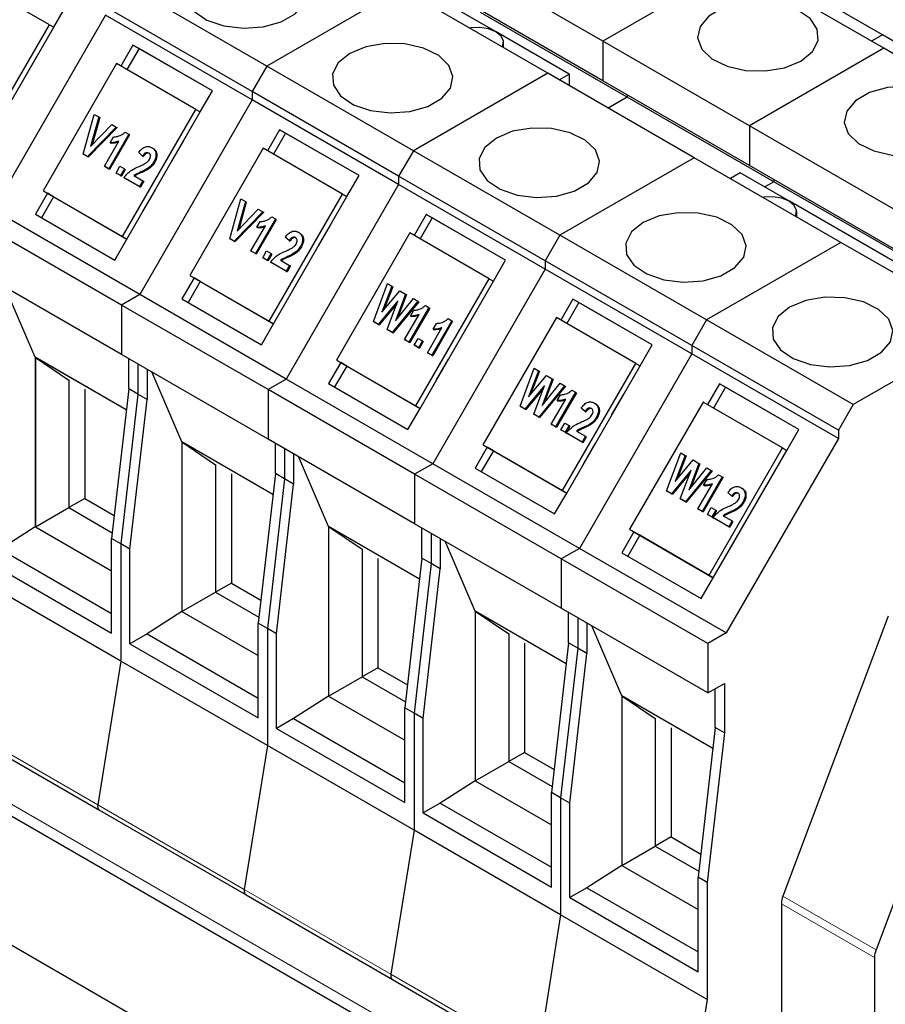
# Model space of a CAD drawing. Header units: millimetres. Extents: x 5 to 418, y 2 to 292.
# Tile 19 of 31: x 248 to 264, y 118 to 136. Entities that reach past the tile are written whole.
import ezdxf

# ---------------------------------------------------------------- set-up
doc = ezdxf.new("R2010")
doc.units = ezdxf.units.MM

msp = doc.modelspace()

# ---------------------------------------------------------------- linework, layer by layer
at = {"color": 7, "linetype": 'Continuous', "lineweight": 25}
for p, q in [((256.9871, 135.5481), (254.2818, 137.1098)), ((264.1537, 135.4881), (261.4384, 137.0556)), ((258.9738, 135.37), (256.2585, 136.9375)), ((261.4623, 136.8066), (258.9738, 135.37)), ((264.1776, 135.2391), (261.4623, 136.8066)), ((248.7227, 135.6747), (247.2519, 136.5238)), ((252.7482, 134.9111), (250.033, 136.4786)), ((255.2368, 136.3477), (252.7482, 134.9111)), ((257.9521, 134.7802), (255.2368, 136.3477)), ((258.9738, 134.6384), (256.2585, 136.2059)), ((248.8027, 135.6285), (249.0267, 136.0165)), ((252.4762, 134.44), (249.761, 136.0075)), ((259.4246, 134.3369), (256.7093, 135.9044)), ((247.3627, 133.3191), (248.7227, 135.6747)), ((249.761, 135.8512), (247.681, 132.2486)), ((248.7227, 135.6747), (248.8027, 135.6285)), ((252.4762, 134.2837), (249.761, 135.8512)), ((247.4427, 133.2729), (248.8027, 135.6285)), ((258.3498, 134.7614), (256.9971, 135.5423)), ((257.1327, 135.2532), (257.1327, 135.3493)), ((261.6891, 133.8025), (258.9738, 135.37)), ((258.9738, 135.37), (258.9738, 134.6384)), ((264.1537, 135.4881), (263.95, 135.3705)), ((266.869, 133.9206), (264.1537, 135.4881)), ((250.2712, 135.298), (250.0472, 134.9101)), ((250.3832, 135.2334), (250.1592, 134.8454)), ((251.742, 134.449), (250.2712, 135.298)), ((250.3832, 135.2334), (250.2712, 135.298)), ((251.742, 134.449), (250.3832, 135.2334)), ((264.1776, 135.2391), (261.6891, 133.8025)), ((266.8929, 133.6716), (264.1776, 135.2391)), ((248.2747, 134.714), (248.4987, 135.102)), ((249.9672, 134.9563), (248.6072, 132.6007)), ((251.438, 134.1072), (249.9672, 134.9563)), ((252.7482, 134.9111), (252.4762, 134.44)), ((255.4635, 133.3436), (252.7482, 134.9111)), ((257.9521, 134.7802), (255.4635, 133.3436)), ((260.6674, 133.2127), (257.9521, 134.7802)), ((258.1672, 134.656), (258.3498, 134.7614)), ((258.3498, 134.7614), (258.3498, 134.5506)), ((261.6891, 133.0709), (258.9738, 134.6384)), ((251.518, 134.061), (251.742, 134.449)), ((252.4762, 134.44), (252.4762, 134.2837)), ((255.1915, 132.8725), (252.4762, 134.44)), ((252.4762, 134.2837), (250.3962, 130.6811)), ((255.1915, 132.7162), (252.4762, 134.2837)), ((259.4246, 134.3369), (259.0723, 134.1335)), ((259.4246, 134.3781), (259.4246, 134.3369)), ((262.1399, 132.7694), (259.4246, 134.3369)), ((250.078, 131.7516), (251.438, 134.1072)), ((250.158, 131.7054), (251.518, 134.061)), ((251.438, 134.1072), (251.518, 134.061)), ((249.3498, 133.2805), (249.5542, 134.0166)), ((249.639, 133.9676), (249.4877, 133.4229)), ((249.655, 133.9584), (249.5138, 133.4503)), ((249.5542, 134.0166), (249.639, 133.9676)), ((249.639, 133.9676), (249.655, 133.9584)), ((249.9617, 133.7813), (249.4286, 133.235)), ((249.9777, 133.772), (249.4446, 133.2258)), ((249.4877, 133.4229), (249.8769, 133.8302)), ((249.8769, 133.8302), (249.9617, 133.7813)), ((249.9617, 133.7813), (249.9777, 133.772)), ((250.1257, 133.6866), (250.1927, 133.648)), ((252.9865, 133.7305), (252.7625, 133.3426)), ((254.4573, 132.8815), (252.9865, 133.7305)), ((253.0985, 133.6659), (252.9865, 133.7305)), ((261.6891, 133.8025), (261.6891, 133.0709)), ((264.4043, 132.235), (261.6891, 133.8025)), ((249.7413, 133.0544), (250.0103, 133.5203)), ((250.1927, 133.648), (249.8229, 133.0074)), ((250.2087, 133.6387), (249.8389, 132.9981)), ((249.8488, 133.4915), (249.9112, 133.5997)), ((249.8488, 133.4915), (249.8648, 133.4823)), ((250.1927, 133.648), (250.2087, 133.6387)), ((250.99, 133.1465), (251.214, 133.5345)), ((253.0985, 133.6659), (252.8745, 133.2779)), ((254.4573, 132.8815), (253.0985, 133.6659)), ((250.449, 133.2449), (250.3771, 133.3086)), ((250.6241, 133.3989), (250.6401, 133.3897)), ((252.6825, 133.3888), (251.3225, 131.0332)), ((254.1533, 132.5397), (252.6825, 133.3888)), ((255.4635, 133.3436), (255.1915, 132.8725)), ((258.1788, 131.7761), (255.4635, 133.3436)), ((249.4286, 133.235), (249.3498, 133.2805)), ((249.3498, 133.2805), (249.3658, 133.2712)), ((249.4446, 133.2258), (249.3658, 133.2712)), ((249.4286, 133.235), (249.4446, 133.2258)), ((250.449, 133.2449), (250.465, 133.2356)), ((250.6605, 133.1405), (250.6765, 133.1312)), ((260.6674, 133.2127), (258.1788, 131.7761)), ((263.3827, 131.6452), (260.6674, 133.2127)), ((249.8229, 133.0074), (249.7413, 133.0544)), ((249.7413, 133.0544), (249.7573, 133.0452)), ((249.8389, 132.9981), (249.7573, 133.0452)), ((249.8229, 133.0074), (249.8389, 132.9981)), ((249.9587, 132.929), (250.0308, 133.0537)), ((250.0308, 133.0537), (250.1123, 133.0067)), ((250.1123, 133.0067), (250.0402, 132.8819)), ((250.1283, 132.9974), (250.0562, 132.8727)), ((250.1123, 133.0067), (250.1283, 132.9974)), ((264.4043, 131.5034), (261.6891, 133.0709)), ((250.0402, 132.8819), (249.9587, 132.929)), ((249.9587, 132.929), (249.9747, 132.9197)), ((250.0562, 132.8727), (249.9747, 132.9197)), ((250.0402, 132.8819), (250.0562, 132.8727)), ((250.3934, 132.678), (250.1013, 132.8466)), ((250.1013, 132.8466), (250.1173, 132.8374)), ((250.4094, 132.6688), (250.1173, 132.8374)), ((250.2891, 132.8824), (250.4559, 132.7861)), ((250.4559, 132.7861), (250.3934, 132.678)), ((250.4719, 132.7769), (250.4094, 132.6688)), ((250.4559, 132.7861), (250.4719, 132.7769)), ((254.2333, 132.4935), (254.4573, 132.8815)), ((257.9068, 131.305), (255.1915, 132.8725)), ((255.1915, 132.8725), (255.1915, 132.7162)), ((261.5176, 132.9327), (261.335, 132.8273)), ((262.4177, 132.4131), (261.5176, 132.9327)), ((262.1399, 132.7694), (261.9702, 132.6714)), ((262.1399, 132.8106), (262.1399, 132.7694)), ((264.8552, 131.2018), (262.1399, 132.7694)), ((248.6072, 132.6007), (250.078, 131.7516)), ((248.6072, 132.6007), (248.6872, 132.5545)), ((250.3934, 132.678), (250.4094, 132.6688)), ((250.462, 132.2319), (250.686, 132.6199)), ((255.1915, 132.7162), (253.1115, 129.1136)), ((257.9068, 131.1487), (255.1915, 132.7162)), ((248.6872, 132.5545), (248.4632, 132.1665)), ((248.7992, 132.4898), (248.5752, 132.1018)), ((248.6872, 132.5545), (250.158, 131.7054)), ((248.7992, 132.4898), (248.6872, 132.5545)), ((250.158, 131.7054), (248.7992, 132.4898)), ((252.0651, 131.713), (252.2695, 132.4491)), ((252.3543, 132.4001), (252.203, 131.8554)), ((252.3703, 132.3909), (252.2291, 131.8828)), ((252.2695, 132.4491), (252.3543, 132.4001)), ((252.3543, 132.4001), (252.3703, 132.3909)), ((252.7933, 130.1841), (254.1533, 132.5397)), ((252.8733, 130.1379), (254.2333, 132.4935)), ((254.1533, 132.5397), (254.2333, 132.4935)), ((265.133, 130.8456), (262.4277, 132.4073)), ((250.3962, 130.6811), (247.681, 132.2486)), ((252.677, 132.2138), (252.1439, 131.6675)), ((252.203, 131.8554), (252.5922, 132.2627)), ((252.5922, 132.2627), (252.677, 132.2138)), ((252.677, 132.2138), (252.693, 132.2045)), ((262.5633, 132.1182), (262.5633, 132.2143)), ((228.811, 132.1107), (274.2921, 105.855)), ((250.0568, 130.4851), (247.3415, 132.0526)), ((248.4632, 132.1665), (249.934, 131.3174)), ((252.693, 132.2045), (252.1599, 131.6583)), ((252.908, 132.0805), (252.5381, 131.4399)), ((252.924, 132.0712), (252.5541, 131.4306)), ((252.5641, 131.924), (252.6265, 132.0322)), ((252.841, 132.1191), (252.908, 132.0805)), ((252.908, 132.0805), (252.924, 132.0712)), ((255.7018, 132.163), (255.4778, 131.7751)), ((255.8138, 132.0984), (255.5898, 131.7104)), ((257.1726, 131.314), (255.7018, 132.163)), ((255.8138, 132.0984), (255.7018, 132.163)), ((257.1726, 131.314), (255.8138, 132.0984)), ((252.4566, 131.4869), (252.7256, 131.9528)), ((252.5641, 131.924), (252.5801, 131.9148)), ((253.7053, 131.579), (253.9293, 131.9669)), ((249.934, 131.3174), (250.158, 131.7054)), ((250.078, 131.7516), (250.158, 131.7054)), ((252.1439, 131.6675), (252.0651, 131.713)), ((252.0651, 131.713), (252.0811, 131.7037)), ((252.1599, 131.6583), (252.0811, 131.7037)), ((252.1439, 131.6675), (252.1599, 131.6583)), ((253.1643, 131.6774), (253.0924, 131.7411)), ((253.1643, 131.6774), (253.1803, 131.6681)), ((253.3394, 131.8314), (253.3554, 131.8222)), ((255.3978, 131.8212), (254.0378, 129.4657)), ((256.8686, 130.9722), (255.3978, 131.8212)), ((258.1788, 131.7761), (257.9068, 131.305)), ((260.8941, 130.2086), (258.1788, 131.7761)), ((252.5381, 131.4399), (252.4566, 131.4869)), ((252.4566, 131.4869), (252.4726, 131.4777)), ((252.674, 131.3614), (252.746, 131.4862)), ((252.746, 131.4862), (252.8276, 131.4392)), ((253.3757, 131.573), (253.3917, 131.5637)), ((263.3827, 131.6452), (260.8941, 130.2086)), ((266.098, 130.0777), (263.3827, 131.6452)), ((252.5541, 131.4306), (252.4726, 131.4777)), ((252.5381, 131.4399), (252.5541, 131.4306)), ((252.7555, 131.3144), (252.674, 131.3614)), ((252.674, 131.3614), (252.69, 131.3522)), ((252.7715, 131.3052), (252.69, 131.3522)), ((252.8276, 131.4392), (252.7555, 131.3144)), ((252.7555, 131.3144), (252.7715, 131.3052)), ((252.8436, 131.4299), (252.7715, 131.3052)), ((252.8276, 131.4392), (252.8436, 131.4299)), ((253.0044, 131.3149), (253.1712, 131.2186)), ((256.9486, 130.926), (257.1726, 131.314)), ((257.9068, 131.305), (257.9068, 131.1487)), ((260.6221, 129.7375), (257.9068, 131.305)), ((250.0568, 129.5706), (247.3415, 131.1381)), ((253.1087, 131.1105), (252.8166, 131.2791)), ((252.8166, 131.2791), (252.8326, 131.2699)), ((253.1247, 131.1012), (252.8326, 131.2699)), ((253.1712, 131.2186), (253.1087, 131.1105)), ((253.1872, 131.2094), (253.1247, 131.1012)), ((253.1712, 131.2186), (253.1872, 131.2094)), ((257.9068, 131.1487), (255.8268, 127.5461)), ((260.6221, 129.5812), (257.9068, 131.1487)), ((251.4025, 130.987), (251.1785, 130.599)), ((251.3225, 131.0332), (252.7933, 130.1841)), ((251.3225, 131.0332), (251.4025, 130.987)), ((251.4025, 130.987), (252.8733, 130.1379)), ((251.5145, 130.9223), (251.4025, 130.987)), ((253.1087, 131.1105), (253.1247, 131.1012)), ((253.1773, 130.6644), (253.4013, 131.0524)), ((255.5086, 128.6166), (256.8686, 130.9722)), ((256.8686, 130.9722), (256.9486, 130.926)), ((248.4616, 129.5173), (247.9061, 130.8122)), ((251.5145, 130.9223), (251.2905, 130.5343)), ((252.8733, 130.1379), (251.5145, 130.9223)), ((254.7237, 130.1782), (254.9848, 130.8816)), ((255.0677, 130.8337), (254.8817, 130.3501)), ((254.8817, 130.3501), (255.2127, 130.7499)), ((255.0837, 130.8245), (254.9182, 130.3942)), ((254.9848, 130.8816), (255.0677, 130.8337)), ((255.0677, 130.8337), (255.0837, 130.8245)), ((255.2127, 130.7499), (255.3209, 130.6875)), ((255.5886, 128.5704), (256.9486, 130.926)), ((250.3962, 130.6811), (250.0568, 130.4851)), ((253.1115, 129.1136), (250.3962, 130.6811)), ((251.1785, 130.599), (252.6493, 129.7499)), ((255.3209, 130.6875), (255.135, 130.1927)), ((255.135, 130.1927), (255.4657, 130.6039)), ((255.3369, 130.6783), (255.1715, 130.2382)), ((255.3209, 130.6875), (255.3369, 130.6783)), ((255.4657, 130.6039), (255.5486, 130.5561)), ((258.4171, 130.5955), (258.1931, 130.2076)), ((259.8879, 129.7465), (258.4171, 130.5955)), ((258.5291, 130.5309), (258.4171, 130.5955)), ((250.0568, 130.4851), (250.0568, 129.5706)), ((252.7721, 128.9176), (250.0568, 130.4851)), ((255.1757, 130.5613), (254.815, 130.1255)), ((255.156, 130.509), (254.831, 130.1162)), ((254.9768, 130.032), (255.1757, 130.5613)), ((255.5486, 130.5561), (255.0716, 129.9773)), ((255.5646, 130.5468), (255.0876, 129.9681)), ((255.753, 130.4381), (255.3832, 129.7975)), ((255.769, 130.4288), (255.3992, 129.7882)), ((255.4091, 130.2816), (255.4716, 130.3898)), ((255.5486, 130.5561), (255.5646, 130.5468)), ((255.686, 130.4767), (255.753, 130.4381)), ((255.753, 130.4381), (255.769, 130.4288)), ((256.4206, 130.0115), (256.6446, 130.3994)), ((258.5291, 130.5309), (258.3051, 130.1429)), ((259.8879, 129.7464), (258.5291, 130.5309)), ((255.3017, 129.8445), (255.5706, 130.3104)), ((255.4091, 130.2816), (255.4251, 130.2724)), ((256.1085, 130.2328), (256.1755, 130.1941)), ((258.1131, 130.2537), (256.7531, 127.8982)), ((259.5839, 129.4047), (258.1131, 130.2537)), ((260.8941, 130.2086), (260.6221, 129.7375)), ((263.6094, 128.6411), (260.8941, 130.2086)), ((252.6493, 129.7499), (252.8733, 130.1379)), ((252.7933, 130.1841), (252.8733, 130.1379)), ((254.815, 130.1255), (254.7237, 130.1782)), ((254.7237, 130.1782), (254.7397, 130.1689)), ((254.831, 130.1162), (254.7397, 130.1689)), ((254.815, 130.1255), (254.831, 130.1162)), ((255.0716, 129.9773), (254.9768, 130.032)), ((254.9768, 130.032), (254.9928, 130.0228)), ((255.0876, 129.9681), (254.9928, 130.0228)), ((255.7242, 129.6006), (255.9931, 130.0665)), ((256.1755, 130.1941), (255.8057, 129.5536)), ((256.1915, 130.1849), (255.8217, 129.5443)), ((255.8316, 130.0377), (255.8941, 130.1459)), ((255.8316, 130.0377), (255.8476, 130.0285)), ((256.1755, 130.1941), (256.1915, 130.1849)), ((266.098, 130.0777), (263.6094, 128.6411)), ((255.0716, 129.9773), (255.0876, 129.9681)), ((255.3832, 129.7975), (255.3017, 129.8445)), ((255.3017, 129.8445), (255.3177, 129.8353)), ((255.4789, 129.7422), (255.551, 129.867)), ((255.551, 129.867), (255.6325, 129.8199)), ((255.3992, 129.7882), (255.3177, 129.8353)), ((255.3832, 129.7975), (255.3992, 129.7882)), ((255.4789, 129.7422), (255.4949, 129.7329)), ((255.5605, 129.6951), (255.4789, 129.7422)), ((255.5765, 129.6859), (255.4949, 129.7329)), ((255.6325, 129.8199), (255.5605, 129.6951)), ((255.5605, 129.6951), (255.5765, 129.6859)), ((255.6485, 129.8107), (255.5765, 129.6859)), ((255.6325, 129.8199), (255.6485, 129.8107)), ((259.6639, 129.3585), (259.8879, 129.7465)), ((263.3374, 128.17), (260.6221, 129.7375)), ((260.6221, 129.7375), (260.6221, 129.5812)), ((250.1484, 128.5436), (248.4616, 129.5173)), ((248.4616, 129.5173), (248.4616, 126.3766)), ((250.1484, 128.5435), (248.4639, 129.5159)), ((248.4639, 129.5159), (248.4639, 126.3753)), ((248.4639, 129.5159), (249.0839, 129.0954)), ((252.7721, 128.0031), (250.0568, 129.5706)), ((250.1926, 128.9304), (250.1926, 129.4922)), ((255.8057, 129.5536), (255.7242, 129.6006)), ((255.7242, 129.6006), (255.7402, 129.5914)), ((255.8217, 129.5443), (255.7402, 129.5914)), ((255.8057, 129.5536), (255.8217, 129.5443)), ((255.8926, 129.0969), (256.1166, 129.4849)), ((260.6221, 129.5812), (258.5421, 125.9786)), ((263.3374, 128.0137), (260.6221, 129.5812)), ((250.3623, 129.3943), (250.3623, 128.8324)), ((250.532, 129.2963), (250.532, 128.7345)), ((254.1178, 129.4195), (253.8938, 129.0315)), ((254.2298, 129.3548), (254.0058, 128.9668)), ((254.0378, 129.4657), (255.5086, 128.6166)), ((254.0378, 129.4657), (254.1178, 129.4195)), ((254.1178, 129.4195), (255.5886, 128.5704)), ((254.2298, 129.3548), (254.1178, 129.4195)), ((255.5886, 128.5704), (254.2298, 129.3548)), ((257.439, 128.6107), (257.7001, 129.314)), ((257.7001, 129.314), (257.7829, 129.2662)), ((258.2239, 127.0491), (259.5839, 129.4047)), ((258.3039, 127.0029), (259.6639, 129.3585)), ((259.5839, 129.4047), (259.6639, 129.3585)), ((251.1769, 127.9498), (250.6214, 129.2447)), ((253.1115, 129.1136), (252.7721, 128.9176)), ((255.8268, 127.5461), (253.1115, 129.1136)), ((257.7829, 129.2662), (257.597, 128.7826)), ((257.597, 128.7826), (257.928, 129.1824)), ((257.7989, 129.257), (257.6335, 128.8267)), ((257.7829, 129.2662), (257.7989, 129.257)), ((258.0362, 129.12), (257.8503, 128.6252)), ((258.0522, 129.1108), (257.8868, 128.6707)), ((257.928, 129.1824), (258.0362, 129.12)), ((258.0362, 129.12), (258.0522, 129.1108)), ((249.0839, 129.0954), (249.0839, 126.7333)), ((250.1926, 128.9304), (249.8758, 126.1598)), ((250.3623, 128.8324), (250.1926, 128.9304)), ((253.8938, 129.0315), (255.3646, 128.1824)), ((257.891, 128.9938), (257.5303, 128.558)), ((257.8713, 128.9414), (257.5463, 128.5487)), ((257.6921, 128.4645), (257.891, 128.9938)), ((258.2638, 128.9886), (257.7869, 128.4098)), ((258.2798, 128.9793), (257.8029, 128.4006)), ((257.8503, 128.6252), (258.181, 129.0364)), ((258.181, 129.0364), (258.2638, 128.9886)), ((258.2638, 128.9886), (258.2798, 128.9793)), ((261.1324, 129.028), (260.9084, 128.6401)), ((261.2444, 128.9633), (261.0204, 128.5754)), ((262.6032, 128.179), (261.1324, 129.028)), ((261.2444, 128.9633), (261.1324, 129.028)), ((262.6031, 128.1789), (261.2444, 128.9633)), ((249.378, 128.9255), (249.378, 126.9031)), ((250.3623, 128.8324), (250.0455, 126.0618)), ((250.532, 128.7345), (250.3623, 128.8324)), ((255.4874, 127.3501), (252.7721, 128.9176)), ((252.7721, 128.9176), (252.7721, 128.0031)), ((258.4683, 128.8705), (258.0985, 128.23)), ((258.4843, 128.8613), (258.1145, 128.2207)), ((258.1244, 128.7141), (258.1868, 128.8223)), ((258.4013, 128.9092), (258.4683, 128.8705)), ((258.4683, 128.8705), (258.4843, 128.8613)), ((259.1359, 128.444), (259.3599, 128.8319)), ((250.2152, 125.9639), (250.532, 128.7345)), ((255.3646, 128.1824), (255.5886, 128.5704)), ((255.5086, 128.6166), (255.5886, 128.5704)), ((257.5303, 128.558), (257.439, 128.6107)), ((257.439, 128.6107), (257.455, 128.6014)), ((257.5463, 128.5487), (257.455, 128.6014)), ((258.017, 128.277), (258.2859, 128.7429)), ((258.1244, 128.7141), (258.1404, 128.7049)), ((258.6445, 128.5137), (258.5726, 128.5774)), ((258.8196, 128.6678), (258.8356, 128.6585)), ((260.8284, 128.6862), (259.4684, 126.3307)), ((262.2992, 127.8372), (260.8284, 128.6862)), ((263.6094, 128.6411), (263.3374, 128.17)), ((257.5303, 128.558), (257.5463, 128.5487)), ((257.7869, 128.4098), (257.6921, 128.4645)), ((257.6921, 128.4645), (257.7081, 128.4553)), ((257.8029, 128.4006), (257.7081, 128.4553)), ((257.7869, 128.4098), (257.8029, 128.4006)), ((258.6445, 128.5137), (258.6605, 128.5045)), ((258.8559, 128.4094), (258.8719, 128.4001)), ((258.0985, 128.23), (258.017, 128.277)), ((258.017, 128.277), (258.033, 128.2678)), ((258.1145, 128.2207), (258.033, 128.2678)), ((258.0985, 128.23), (258.1145, 128.2207)), ((258.1942, 128.1747), (258.2663, 128.2995)), ((258.2663, 128.2995), (258.3478, 128.2524)), ((258.3478, 128.2524), (258.2757, 128.1276)), ((258.3638, 128.2432), (258.2917, 128.1184)), ((258.3478, 128.2524), (258.3638, 128.2432)), ((258.2757, 128.1276), (258.1942, 128.1747)), ((258.1942, 128.1747), (258.2102, 128.1654)), ((258.2917, 128.1184), (258.2102, 128.1654)), ((258.2757, 128.1276), (258.2917, 128.1184)), ((258.5889, 127.9469), (258.2968, 128.1155)), ((258.2968, 128.1155), (258.3128, 128.1062)), ((258.6049, 127.9376), (258.3128, 128.1062)), ((258.4846, 128.1513), (258.6513, 128.055)), ((258.6513, 128.055), (258.5889, 127.9469)), ((258.6673, 128.0458), (258.6049, 127.9376)), ((258.6513, 128.055), (258.6673, 128.0458)), ((262.3792, 127.791), (262.6032, 128.179)), ((263.3374, 128.17), (263.3374, 128.0137)), ((252.8637, 126.9761), (251.1769, 127.9498)), ((251.1769, 127.9498), (251.1769, 124.8091)), ((252.8637, 126.976), (251.1792, 127.9484)), ((251.1792, 127.9484), (251.1792, 124.8078)), ((251.1792, 127.9484), (251.7991, 127.5279)), ((255.4874, 126.4356), (252.7721, 128.0031)), ((252.9079, 127.3629), (252.9079, 127.9247)), ((256.8331, 127.852), (256.6091, 127.464)), ((256.7531, 127.8982), (258.2239, 127.0491)), ((256.7531, 127.8982), (256.8331, 127.852)), ((256.8331, 127.852), (258.3039, 127.0029)), ((256.9451, 127.7873), (256.8331, 127.852)), ((258.5889, 127.9469), (258.6049, 127.9376)), ((258.6079, 127.5294), (258.8319, 127.9174)), ((260.9392, 125.4816), (262.2992, 127.8372)), ((263.3374, 128.0137), (261.2574, 124.4111)), ((262.2992, 127.8372), (262.3792, 127.791)), ((253.0776, 127.8268), (253.0776, 127.2649)), ((253.2473, 127.7288), (253.2473, 127.167)), ((253.8922, 126.3823), (253.3367, 127.6772)), ((256.9451, 127.7873), (256.7211, 127.3993)), ((258.3039, 127.0029), (256.9451, 127.7873)), ((260.1543, 127.0432), (260.4153, 127.7465)), ((260.4982, 127.6987), (260.3123, 127.2151)), ((260.5142, 127.6895), (260.3488, 127.2592)), ((260.4153, 127.7465), (260.4982, 127.6987)), ((260.4982, 127.6987), (260.5142, 127.6895)), ((261.0192, 125.4354), (262.3792, 127.791)), ((251.7991, 127.5279), (251.7991, 125.1658)), ((255.8268, 127.5461), (255.4874, 127.3501)), ((258.5421, 125.9786), (255.8268, 127.5461)), ((260.3123, 127.2151), (260.6433, 127.6149)), ((260.7515, 127.5525), (260.5656, 127.0577)), ((260.5656, 127.0577), (260.8962, 127.4689)), ((260.7675, 127.5433), (260.6021, 127.1032)), ((260.6433, 127.6149), (260.7515, 127.5525)), ((260.7515, 127.5525), (260.7675, 127.5433)), ((260.8962, 127.4689), (260.9791, 127.4211)), ((252.0933, 127.358), (252.0933, 125.3356)), ((252.9079, 127.3629), (252.5911, 124.5923)), ((253.0776, 127.2649), (252.9079, 127.3629)), ((255.4874, 127.3501), (255.4874, 126.4356)), ((258.2027, 125.7826), (255.4874, 127.3501)), ((256.6091, 127.464), (258.0799, 126.6149)), ((260.6063, 127.4263), (260.2456, 126.9905)), ((260.5866, 127.3739), (260.2616, 126.9812)), ((260.4074, 126.897), (260.6063, 127.4263)), ((260.9791, 127.4211), (260.5022, 126.8423)), ((260.9951, 127.4118), (260.5182, 126.8331)), ((261.1836, 127.303), (260.8138, 126.6625)), ((261.1996, 127.2938), (260.8298, 126.6532)), ((260.9791, 127.4211), (260.9951, 127.4118)), ((261.1166, 127.3417), (261.1836, 127.303)), ((261.1836, 127.303), (261.1996, 127.2938)), ((253.0776, 127.2649), (252.7608, 124.4943)), ((252.9305, 124.3964), (253.2473, 127.167)), ((253.2473, 127.167), (253.0776, 127.2649)), ((260.7322, 126.7095), (261.0012, 127.1754)), ((260.8397, 127.1466), (260.9021, 127.2548)), ((260.8397, 127.1466), (260.8557, 127.1374)), ((261.8512, 126.8765), (262.0752, 127.2644)), ((258.0799, 126.6149), (258.3039, 127.0029)), ((258.2239, 127.0491), (258.3039, 127.0029)), ((260.2456, 126.9905), (260.1543, 127.0432)), ((260.1543, 127.0432), (260.1703, 127.0339)), ((260.2616, 126.9812), (260.1703, 127.0339)), ((260.2456, 126.9905), (260.2616, 126.9812)), ((261.3598, 126.9462), (261.2879, 127.0099)), ((261.3598, 126.9462), (261.3758, 126.937)), ((261.5349, 127.1003), (261.5509, 127.091)), ((249.378, 126.9031), (249.0839, 126.7333)), ((249.378, 126.9031), (249.9247, 126.5875)), ((260.5022, 126.8423), (260.4074, 126.897)), ((260.4074, 126.897), (260.4234, 126.8878)), ((260.5182, 126.8331), (260.4234, 126.8878)), ((260.5022, 126.8423), (260.5182, 126.8331)), ((261.5712, 126.8418), (261.5872, 126.8326)), ((248.4639, 126.3753), (249.0839, 126.7333)), ((249.0839, 126.7333), (249.8883, 126.2689)), ((260.8138, 126.6625), (260.7322, 126.7095)), ((260.7322, 126.7095), (260.7482, 126.7003)), ((260.8298, 126.6532), (260.7482, 126.7003)), ((260.8138, 126.6625), (260.8298, 126.6532)), ((260.9095, 126.6072), (260.9816, 126.732)), ((260.991, 126.5601), (260.9095, 126.6072)), ((260.9095, 126.6072), (260.9255, 126.5979)), ((261.007, 126.5509), (260.9255, 126.5979)), ((260.9816, 126.732), (261.0631, 126.6849)), ((261.0631, 126.6849), (260.991, 126.5601)), ((260.991, 126.5601), (261.007, 126.5509)), ((261.0791, 126.6757), (261.007, 126.5509)), ((261.0631, 126.6849), (261.0791, 126.6757)), ((261.1999, 126.5838), (261.3666, 126.4875)), ((248.4616, 126.3766), (247.8167, 125.9625)), ((248.4616, 126.3766), (249.8758, 125.5602)), ((248.4639, 126.3753), (249.8758, 125.5603)), ((255.579, 125.4086), (253.8922, 126.3823)), ((253.8922, 126.3823), (253.8922, 123.2416)), ((255.5789, 125.4085), (253.8945, 126.3809)), ((253.8945, 126.3809), (253.8945, 123.2403)), ((253.8945, 126.3809), (254.5144, 125.9604)), ((258.2027, 124.8681), (255.4874, 126.4356)), ((261.3042, 126.3794), (261.0121, 126.548)), ((261.0121, 126.548), (261.0281, 126.5387)), ((261.3202, 126.3701), (261.0281, 126.5387)), ((261.3666, 126.4875), (261.3042, 126.3794)), ((261.3042, 126.3794), (261.3202, 126.3701)), ((261.3826, 126.4783), (261.3202, 126.3701)), ((261.3666, 126.4875), (261.3826, 126.4783)), ((255.6232, 125.7954), (255.6232, 126.3572)), ((255.7929, 126.2593), (255.7929, 125.6974)), ((259.5484, 126.2845), (259.3244, 125.8965)), ((259.6604, 126.2198), (259.4364, 125.8318)), ((259.4684, 126.3307), (259.5484, 126.2845)), ((259.4684, 126.3307), (260.9392, 125.4816)), ((259.5484, 126.2845), (261.0192, 125.4354)), ((259.6604, 126.2198), (259.5484, 126.2845)), ((261.0191, 125.4354), (259.6604, 126.2198)), ((261.3232, 125.9619), (261.5472, 126.3499)), ((250.0455, 126.0618), (249.8758, 126.1598)), ((249.8758, 124.4081), (249.8758, 126.1598)), ((250.0455, 126.0618), (250.0455, 123.892)), ((250.2152, 125.9639), (250.0455, 126.0618)), ((255.9626, 126.1613), (255.9626, 125.5995)), ((256.6075, 124.8148), (256.052, 126.1097)), ((247.8167, 125.9625), (249.8758, 124.7738)), ((250.2152, 124.2121), (250.2152, 125.9639)), ((254.5144, 125.9604), (254.5144, 123.5983)), ((258.5421, 125.9786), (258.2027, 125.7826)), ((261.2574, 124.4111), (258.5421, 125.9786)), ((259.3244, 125.8965), (260.7952, 125.0474)), ((247.4999, 125.7796), (249.8758, 124.4081)), ((254.8086, 125.7905), (254.8086, 123.7681)), ((255.6232, 125.7954), (255.3064, 123.0248)), ((255.7929, 125.6974), (255.4761, 122.9268)), ((255.7929, 125.6974), (255.6232, 125.7954)), ((255.9626, 125.5995), (255.7929, 125.6974)), ((260.918, 124.2151), (258.2027, 125.7826)), ((258.2027, 125.7826), (258.2027, 124.8681)), ((255.6458, 122.8289), (255.9626, 125.5995)), ((260.9392, 125.4816), (261.0192, 125.4354)), ((250.0455, 123.892), (247.3302, 125.4595)), ((252.0933, 125.3356), (251.7991, 125.1658)), ((252.0933, 125.3356), (252.64, 125.02)), ((260.7952, 125.0474), (261.0192, 125.4354)), ((251.1792, 124.8078), (251.7991, 125.1658)), ((251.7991, 125.1658), (252.6036, 124.7014)), ((251.1769, 124.8091), (250.532, 124.395)), ((251.1769, 124.8091), (252.5911, 123.9927)), ((251.1792, 124.8078), (252.5911, 123.9928)), ((258.2942, 123.8411), (256.6075, 124.8148)), ((256.6075, 124.8148), (256.6075, 121.6741)), ((258.2942, 123.841), (256.6098, 124.8134)), ((256.6098, 124.8134), (256.6098, 121.6728)), ((256.6098, 124.8134), (257.2297, 124.3929)), ((260.918, 123.3006), (258.2027, 124.8681)), ((258.3385, 124.2279), (258.3385, 124.7897)), ((252.7608, 124.4943), (252.5911, 124.5923)), ((252.5911, 122.8406), (252.5911, 124.5923)), ((258.5082, 124.6918), (258.5082, 124.1299)), ((258.6779, 124.5938), (258.6779, 124.032)), ((264.2544, 124.724), (262.3084, 119.5375)), ((250.532, 124.395), (250.2152, 124.2121)), ((250.532, 124.395), (252.5911, 123.2063)), ((252.9305, 124.3964), (252.7608, 124.4943)), ((252.7608, 124.4943), (252.7608, 122.3245)), ((252.9305, 122.6446), (252.9305, 124.3964)), ((257.2297, 124.3929), (257.2297, 122.0308)), ((259.3228, 123.2473), (258.7673, 124.5422)), ((261.2574, 124.4111), (260.918, 124.2151)), ((250.2152, 124.2121), (252.5911, 122.8406)), ((257.5239, 124.223), (257.5239, 122.2006)), ((258.3385, 124.2279), (258.0217, 121.4573)), ((258.5082, 124.1299), (258.3385, 124.2279)), ((260.918, 124.2151), (260.918, 123.3006)), ((258.5082, 124.1299), (258.1914, 121.3593)), ((258.3611, 121.2614), (258.6779, 124.032)), ((258.6779, 124.032), (258.5082, 124.1299)), ((250.0455, 123.892), (249.6184, 121.2289)), ((252.7608, 122.3245), (250.0455, 123.892)), ((254.8086, 123.7681), (254.5144, 123.5983)), ((254.8086, 123.7681), (255.3553, 123.4525)), ((265.9786, 123.7287), (264.0326, 118.5422)), ((253.8945, 123.2403), (254.5144, 123.5983)), ((254.5144, 123.5983), (255.3189, 123.1339)), ((260.918, 123.3006), (261.2235, 123.4769)), ((261.2235, 123.4769), (261.2235, 122.5624)), ((261.0538, 123.3789), (261.0537, 123.379)), ((261.0538, 122.6604), (261.0538, 123.3789)), ((253.8922, 123.2416), (253.2473, 122.8275)), ((253.8922, 123.2416), (255.3064, 122.4252)), ((253.8945, 123.2403), (255.3064, 122.4253)), ((261.0095, 122.2736), (259.3228, 123.2473)), ((259.3228, 123.2473), (259.3228, 120.1066)), ((261.0095, 122.2735), (259.3251, 123.2459)), ((259.3251, 123.2459), (259.3251, 120.1053)), ((259.3251, 123.2459), (259.945, 122.8253)), ((255.4761, 122.9268), (255.3064, 123.0248)), ((255.3064, 121.2731), (255.3064, 123.0248)), ((255.4761, 122.9268), (255.4761, 120.757)), ((255.6458, 122.8289), (255.4761, 122.9268)), ((253.2473, 122.8275), (252.9305, 122.6446)), ((253.2473, 122.8275), (255.3064, 121.6388)), ((255.6458, 121.0771), (255.6458, 122.8289)), ((259.945, 122.8253), (259.945, 120.4633)), ((246.934, 122.6957), (249.6493, 121.1282)), ((252.9305, 122.6446), (255.3064, 121.2731)), ((260.2392, 122.6555), (260.2392, 120.6331)), ((261.0538, 122.6604), (260.737, 119.8898)), ((261.2235, 122.5624), (260.9067, 119.7918)), ((261.2235, 122.5624), (261.0538, 122.6604)), ((252.7608, 122.3245), (252.3337, 119.6614)), ((255.4761, 120.757), (252.7608, 122.3245)), ((257.5239, 122.2006), (257.2297, 122.0308)), ((257.5239, 122.2006), (258.0706, 121.885)), ((256.6098, 121.6728), (257.2297, 122.0308)), ((257.2297, 122.0308), (258.0342, 121.5664)), ((256.6075, 121.6741), (255.9626, 121.26)), ((256.6075, 121.6741), (258.0217, 120.8577)), ((256.6098, 121.6728), (258.0217, 120.8578)), ((258.1914, 121.3593), (258.0217, 121.4573)), ((258.0217, 119.7056), (258.0217, 121.4573)), ((258.3611, 121.2614), (258.1914, 121.3593)), ((258.1914, 121.3593), (258.1914, 119.1895)), ((249.6493, 121.1282), (252.3646, 119.5607)), ((255.9626, 121.26), (255.6458, 121.0771)), ((255.9626, 121.26), (258.0217, 120.0713)), ((258.3611, 119.5096), (258.3611, 121.2614)), ((255.6458, 121.0771), (258.0217, 119.7056)), ((255.4761, 120.757), (255.049, 118.0939)), ((258.1914, 119.1895), (255.4761, 120.757)), ((260.2392, 120.6331), (259.945, 120.4633)), ((260.2392, 120.6331), (260.7859, 120.3175)), ((259.3251, 120.1053), (259.945, 120.4633)), ((259.945, 120.4633), (260.7495, 119.9989)), ((259.3228, 120.1066), (258.6779, 119.6925)), ((259.3228, 120.1066), (260.737, 119.2902)), ((259.3251, 120.1053), (260.737, 119.2903)), ((255.4467, 114.3369), (245.8171, 119.896)), ((260.9067, 119.7918), (260.737, 119.8898)), ((260.737, 118.1381), (260.737, 119.8898)), ((258.6779, 119.6925), (258.3611, 119.5096)), ((258.6779, 119.6925), (260.737, 118.5038)), ((260.9067, 119.7918), (260.9067, 117.622)), ((252.3646, 119.5607), (255.0799, 117.9932)), ((258.3611, 119.5096), (260.737, 118.1381)), ((262.2802, 119.3948), (262.2802, 116.7165)), ((258.1914, 119.1895), (257.7643, 116.5264)), ((260.9067, 117.622), (258.1914, 119.1895)), ((264.0044, 118.3994), (264.0044, 115.7211)), ((255.0799, 117.9932), (257.7952, 116.4257)), ((260.9067, 117.622), (260.4796, 114.9589))]:
    msp.add_line(p, q, dxfattribs=at)
at = {"color": 7, "linetype": 'Continuous', "lineweight": 18}
for p, q in [((250.4193, 132.9497), (250.4353, 132.9405)), ((274.1596, 106.1481), (228.6785, 132.4038)), ((253.1346, 131.3822), (253.1506, 131.373)), ((258.6147, 128.2186), (258.6307, 128.2094)), ((261.33, 126.6511), (261.346, 126.6418)), ((246.9032, 122.7964), (249.6184, 121.2289)), ((249.6184, 121.2289), (252.3337, 119.6614)), ((252.3337, 119.6614), (255.049, 118.0939)), ((264.0326, 118.5422), (262.3084, 119.5375)), ((264.0044, 118.3994), (262.2802, 119.3948)), ((255.049, 118.0939), (257.7643, 116.5264))]:
    msp.add_line(p, q, dxfattribs=at)
at = {"color": 7, "linetype": 'Continuous', "lineweight": 25, "flags": 128}
for points in [[(251.5712, 136.7135), (251.3569, 136.5402), (251.2517, 136.3362), (251.2669, 136.1236), (251.401, 135.9253), (251.6393, 135.7629), (251.956, 135.6539), (252.3168, 135.6103), (252.6827, 135.6366), (253.0139, 135.7301), (253.2746, 135.8806), (253.4366, 136.0718), (253.4822, 136.283), (253.4065, 136.4913), (253.2178, 136.6741), (252.9364, 136.8117), (252.593, 136.8891), (252.2246, 136.8979), (251.8712, 136.8371), (251.5712, 136.7135)], [(262.6394, 135.0042), (262.8536, 135.1775), (262.9588, 135.3815), (262.9436, 135.5941), (262.8096, 135.7924), (262.5713, 135.9548), (262.2546, 136.0638), (261.8937, 136.1074), (261.5279, 136.0811), (261.1966, 135.9876), (260.9359, 135.8371), (260.774, 135.6459), (260.7284, 135.4347), (260.8041, 135.2264), (260.9928, 135.0436), (261.2741, 134.906), (261.6176, 134.8286), (261.986, 134.8198), (262.3393, 134.8806), (262.6394, 135.0042)], [(257.1105, 135.266), (257.1157, 135.2761), (257.131, 135.3725), (257.0881, 135.4659), (256.9921, 135.5452), (256.8548, 135.6006), (256.6929, 135.6254), (256.526, 135.6166), (256.5085, 135.6136)], [(254.2864, 135.1459), (254.0722, 134.9727), (253.967, 134.7687), (253.9822, 134.5561), (254.1163, 134.3578), (254.3545, 134.1954), (254.6713, 134.0864), (255.0321, 134.0427), (255.398, 134.0691), (255.7292, 134.1626), (255.9899, 134.3131), (256.1518, 134.5043), (256.1974, 134.7155), (256.1218, 134.9238), (255.9331, 135.1066), (255.6517, 135.2442), (255.3082, 135.3216), (254.9399, 135.3304), (254.5865, 135.2696), (254.2864, 135.1459)], [(265.3547, 133.4367), (265.5689, 133.61), (265.6741, 133.814), (265.6589, 134.0266), (265.5249, 134.2249), (265.2866, 134.3873), (264.9699, 134.4963), (264.609, 134.5399), (264.2432, 134.5136), (263.9119, 134.4201), (263.6512, 134.2696), (263.4893, 134.0784), (263.4437, 133.8672), (263.5194, 133.6589), (263.7081, 133.4761), (263.9894, 133.3385), (264.3329, 133.2611), (264.7013, 133.2523), (265.0546, 133.3131), (265.3547, 133.4367)], [(257.0017, 133.5784), (256.7875, 133.4052), (256.6823, 133.2012), (256.6975, 132.9886), (256.8316, 132.7903), (257.0698, 132.6279), (257.3866, 132.5189), (257.7474, 132.4752), (258.1133, 132.5016), (258.4445, 132.5951), (258.7052, 132.7456), (258.8671, 132.9368), (258.9127, 133.148), (258.8371, 133.3563), (258.6483, 133.5391), (258.367, 133.6767), (258.0235, 133.7541), (257.6552, 133.7629), (257.3018, 133.7021), (257.0017, 133.5784)], [(262.5411, 132.131), (262.5463, 132.1411), (262.5616, 132.2375), (262.5187, 132.3309), (262.4227, 132.4102), (262.2854, 132.4656), (262.1235, 132.4904), (261.9566, 132.4815), (261.9391, 132.4786)], [(259.717, 132.0109), (259.5028, 131.8377), (259.3976, 131.6337), (259.4128, 131.4211), (259.5468, 131.2228), (259.7851, 131.0604), (260.1019, 130.9514), (260.4627, 130.9077), (260.8286, 130.9341), (261.1598, 131.0275), (261.4205, 131.178), (261.5824, 131.3693), (261.628, 131.5805), (261.5524, 131.7888), (261.3636, 131.9716), (261.0823, 132.1092), (260.7388, 132.1866), (260.3704, 132.1953), (260.0171, 132.1346), (259.717, 132.0109)], [(262.4323, 130.4434), (262.2181, 130.2702), (262.1129, 130.0662), (262.1281, 129.8536), (262.2621, 129.6553), (262.5004, 129.4929), (262.8171, 129.3839), (263.178, 129.3402), (263.5438, 129.3666), (263.8751, 129.46), (264.1358, 129.6105), (264.2977, 129.8018), (264.3433, 130.013), (264.2677, 130.2213), (264.0789, 130.4041), (263.7976, 130.5417), (263.4541, 130.619), (263.0857, 130.6278), (262.7324, 130.5671), (262.4323, 130.4434)]]:
    msp.add_lwpolyline(points, dxfattribs=at)
at = {"color": 7, "linetype": 'Continuous', "lineweight": 25}
for centre, radius, start, end in [((249.7059, 121.2006), 0.0919, 162.08001, 231.99502), ((249.7094, 121.2017), 0.0949, 163.35039, 230.72464), ((252.4212, 119.6331), 0.0919, 162.08001, 231.99502), ((252.4247, 119.6342), 0.0949, 163.35039, 230.72464), ((262.6931, 119.3872), 0.413, 158.65239, 178.95157), ((264.4173, 118.3918), 0.413, 158.65239, 178.95157), ((255.1365, 118.0656), 0.0919, 162.08001, 231.99502), ((255.14, 118.0667), 0.0949, 163.35039, 230.72464)]:
    msp.add_arc(centre, radius, start, end, dxfattribs=at)
for points, knots in [([(249.9112, 133.5997), (249.9366, 133.6012), (249.9784, 133.6036), (250.0365, 133.6238), (250.0843, 133.6488), (250.1119, 133.674), (250.1257, 133.6866)], [0, 0, 0, 0, 0.3395571, 0.5598852, 0.7799716, 1, 1, 1, 1]), ([(250.0103, 133.5203), (249.98, 133.5094), (249.926, 133.49), (249.8724, 133.4911), (249.8488, 133.4915)], [0, 0, 0, 0, 0.5598205, 1, 1, 1, 1]), ([(250.0007, 133.5037), (249.979, 133.4961), (249.9335, 133.4802), (249.8884, 133.4816), (249.8648, 133.4823)], [0, 0, 0, 0, 0.4771592, 1, 1, 1, 1]), ([(250.3771, 133.3086), (250.3953, 133.3327), (250.4317, 133.3808), (250.5033, 133.4226), (250.5715, 133.4241), (250.6066, 133.4073), (250.6241, 133.3989)], [0, 0, 0, 0, 0.2807982, 0.5593921, 0.7793531, 1, 1, 1, 1]), ([(250.5647, 133.3001), (250.5536, 133.3049), (250.5313, 133.3145), (250.484, 133.2946), (250.4623, 133.2637), (250.449, 133.2449)], [0, 0, 0, 0, 0.280263, 0.5592733, 1, 1, 1, 1]), ([(250.6241, 133.3989), (250.6444, 133.3845), (250.6848, 133.3557), (250.7015, 133.2783), (250.6916, 133.204), (250.6708, 133.1617), (250.6605, 133.1405)], [0, 0, 0, 0, 0.2800719, 0.5584905, 0.7791915, 1, 1, 1, 1]), ([(250.6401, 133.3897), (250.6604, 133.3752), (250.7008, 133.3465), (250.7175, 133.2691), (250.7076, 133.1948), (250.6868, 133.1524), (250.6765, 133.1312)], [0, 0, 0, 0, 0.2800719, 0.5584905, 0.7791915, 1, 1, 1, 1]), ([(250.6605, 133.1405), (250.6434, 133.1152), (250.6094, 133.0645), (250.5257, 132.9976), (250.4596, 132.9679), (250.4193, 132.9497)], [0, 0, 0, 0, 0.27968, 0.5596391, 1, 1, 1, 1]), ([(250.6765, 133.1312), (250.6594, 133.1059), (250.6254, 133.0552), (250.5417, 132.9884), (250.4756, 132.9587), (250.4353, 132.9405)], [0, 0, 0, 0, 0.27968, 0.5596391, 1, 1, 1, 1]), ([(250.5807, 133.2909), (250.5696, 133.2957), (250.5473, 133.3052), (250.5, 133.2853), (250.4783, 133.2545), (250.465, 133.2356)], [0, 0, 0, 0, 0.280263, 0.5592733, 1, 1, 1, 1]), ([(250.5112, 133.114), (250.525, 133.1244), (250.5498, 133.1428), (250.5675, 133.1695), (250.5753, 133.1812)], [0, 0, 0, 0, 0.5600023, 1, 1, 1, 1]), ([(250.5753, 133.1812), (250.5816, 133.1933), (250.5943, 133.2175), (250.5978, 133.2552), (250.5862, 133.2847), (250.5719, 133.295), (250.5647, 133.3001)], [0, 0, 0, 0, 0.28080837, 0.559698, 0.77965439, 1, 1, 1, 1]), ([(250.1013, 132.8466), (250.148, 132.8972), (250.2316, 132.9881), (250.3372, 133.0319), (250.3839, 133.0512)], [0, 0, 0, 0, 0.5573383, 1, 1, 1, 1]), ([(250.4193, 132.9497), (250.4042, 132.943), (250.3794, 132.932), (250.345, 132.9164), (250.316, 132.9021), (250.2981, 132.889), (250.2891, 132.8824)], [0, 0, 0, 0, 0.3400311, 0.5600568, 0.7800578, 1, 1, 1, 1]), ([(250.4353, 132.9405), (250.4202, 132.9338), (250.3954, 132.9228), (250.361, 132.9072), (250.332, 132.8929), (250.3141, 132.8797), (250.3051, 132.8732)], [0, 0, 0, 0, 0.3400311, 0.5600568, 0.7800578, 1, 1, 1, 1]), ([(250.3839, 133.0512), (250.408, 133.0617), (250.4511, 133.0803), (250.4928, 133.1037), (250.5112, 133.114)], [0, 0, 0, 0, 0.5601997, 1, 1, 1, 1]), ([(252.6265, 132.0322), (252.6519, 132.0337), (252.6937, 132.0361), (252.7518, 132.0563), (252.7996, 132.0813), (252.8272, 132.1065), (252.841, 132.1191)], [0, 0, 0, 0, 0.3395571, 0.5598852, 0.7799716, 1, 1, 1, 1]), ([(252.7256, 131.9528), (252.6953, 131.9419), (252.6412, 131.9225), (252.5877, 131.9236), (252.5641, 131.924)], [0, 0, 0, 0, 0.5598205, 1, 1, 1, 1]), ([(252.716, 131.9362), (252.6943, 131.9286), (252.6488, 131.9127), (252.6037, 131.9141), (252.5801, 131.9148)], [0, 0, 0, 0, 0.4771592, 1, 1, 1, 1]), ([(253.0924, 131.7411), (253.1106, 131.7652), (253.1469, 131.8133), (253.2185, 131.8551), (253.2868, 131.8566), (253.3219, 131.8398), (253.3394, 131.8314)], [0, 0, 0, 0, 0.2807982, 0.5593921, 0.7793531, 1, 1, 1, 1]), ([(253.28, 131.7326), (253.2688, 131.7374), (253.2466, 131.747), (253.1993, 131.7271), (253.1776, 131.6962), (253.1643, 131.6774)], [0, 0, 0, 0, 0.280263, 0.5592733, 1, 1, 1, 1]), ([(253.296, 131.7234), (253.2848, 131.7282), (253.2626, 131.7377), (253.2153, 131.7178), (253.1936, 131.687), (253.1803, 131.6681)], [0, 0, 0, 0, 0.280263, 0.5592733, 1, 1, 1, 1]), ([(253.2906, 131.6137), (253.2969, 131.6258), (253.3096, 131.65), (253.3131, 131.6877), (253.3015, 131.7172), (253.2872, 131.7275), (253.28, 131.7326)], [0, 0, 0, 0, 0.2808084, 0.559698, 0.7796544, 1, 1, 1, 1]), ([(253.3394, 131.8314), (253.3597, 131.817), (253.4001, 131.7882), (253.4168, 131.7108), (253.4069, 131.6365), (253.3861, 131.5942), (253.3757, 131.573)], [0, 0, 0, 0, 0.2800719, 0.5584905, 0.7791915, 1, 1, 1, 1]), ([(253.3554, 131.8222), (253.3757, 131.8077), (253.4161, 131.779), (253.4328, 131.7016), (253.4229, 131.6273), (253.4021, 131.5849), (253.3917, 131.5637)], [0, 0, 0, 0, 0.2800719, 0.5584905, 0.7791915, 1, 1, 1, 1]), ([(252.8166, 131.2791), (252.8633, 131.3297), (252.9469, 131.4206), (253.0525, 131.4644), (253.0992, 131.4837)], [0, 0, 0, 0, 0.5573383, 1, 1, 1, 1]), ([(253.0992, 131.4837), (253.1233, 131.4942), (253.1664, 131.5128), (253.2081, 131.5362), (253.2265, 131.5465)], [0, 0, 0, 0, 0.5601997, 1, 1, 1, 1]), ([(253.3757, 131.573), (253.3587, 131.5477), (253.3247, 131.497), (253.2409, 131.4301), (253.1749, 131.4004), (253.1346, 131.3822)], [0, 0, 0, 0, 0.27968, 0.5596391, 1, 1, 1, 1]), ([(253.3917, 131.5637), (253.3747, 131.5384), (253.3407, 131.4877), (253.2569, 131.4209), (253.1909, 131.3912), (253.1506, 131.373)], [0, 0, 0, 0, 0.27968, 0.5596391, 1, 1, 1, 1]), ([(253.2265, 131.5465), (253.2403, 131.5569), (253.2651, 131.5753), (253.2828, 131.6019), (253.2906, 131.6137)], [0, 0, 0, 0, 0.5600023, 1, 1, 1, 1]), ([(253.1346, 131.3822), (253.1195, 131.3755), (253.0947, 131.3645), (253.0603, 131.3489), (253.0313, 131.3346), (253.0134, 131.3215), (253.0044, 131.3149)], [0, 0, 0, 0, 0.3400311, 0.5600568, 0.7800578, 1, 1, 1, 1]), ([(253.1506, 131.373), (253.1355, 131.3663), (253.1107, 131.3553), (253.0763, 131.3397), (253.0473, 131.3254), (253.0294, 131.3122), (253.0204, 131.3057)], [0, 0, 0, 0, 0.3400311, 0.5600568, 0.7800578, 1, 1, 1, 1]), ([(255.4716, 130.3898), (255.4969, 130.3913), (255.5387, 130.3937), (255.5969, 130.4139), (255.6447, 130.4389), (255.6722, 130.4641), (255.686, 130.4767)], [0, 0, 0, 0, 0.3395571, 0.5598852, 0.7799716, 1, 1, 1, 1]), ([(255.5706, 130.3104), (255.5404, 130.2995), (255.4863, 130.2801), (255.4327, 130.2812), (255.4091, 130.2816)], [0, 0, 0, 0, 0.5598205, 1, 1, 1, 1]), ([(255.561, 130.2938), (255.5393, 130.2862), (255.4938, 130.2703), (255.4487, 130.2717), (255.4251, 130.2724)], [0, 0, 0, 0, 0.4771592, 1, 1, 1, 1]), ([(255.8941, 130.1459), (255.9194, 130.1473), (255.9612, 130.1498), (256.0194, 130.17), (256.0672, 130.195), (256.0947, 130.2202), (256.1085, 130.2328)], [0, 0, 0, 0, 0.3395571, 0.5598852, 0.7799716, 1, 1, 1, 1]), ([(255.9931, 130.0665), (255.9629, 130.0556), (255.9088, 130.0362), (255.8552, 130.0373), (255.8316, 130.0377)], [0, 0, 0, 0, 0.5598205, 1, 1, 1, 1]), ([(255.9835, 130.0499), (255.9618, 130.0423), (255.9163, 130.0264), (255.8712, 130.0278), (255.8476, 130.0285)], [0, 0, 0, 0, 0.4771592, 1, 1, 1, 1]), ([(258.1868, 128.8223), (258.2122, 128.8237), (258.254, 128.8262), (258.3121, 128.8464), (258.36, 128.8714), (258.3875, 128.8966), (258.4013, 128.9092)], [0, 0, 0, 0, 0.3395571, 0.5598852, 0.7799716, 1, 1, 1, 1]), ([(258.2859, 128.7429), (258.2556, 128.732), (258.2016, 128.7126), (258.148, 128.7137), (258.1244, 128.7141)], [0, 0, 0, 0, 0.5598205, 1, 1, 1, 1]), ([(258.2763, 128.7263), (258.2546, 128.7187), (258.2091, 128.7028), (258.164, 128.7042), (258.1404, 128.7049)], [0, 0, 0, 0, 0.4771592, 1, 1, 1, 1]), ([(258.5726, 128.5774), (258.5908, 128.6016), (258.6271, 128.6496), (258.6987, 128.6914), (258.767, 128.693), (258.802, 128.6762), (258.8196, 128.6678)], [0, 0, 0, 0, 0.2807982, 0.5593921, 0.7793531, 1, 1, 1, 1]), ([(258.7601, 128.569), (258.749, 128.5738), (258.7268, 128.5833), (258.6795, 128.5634), (258.6578, 128.5326), (258.6445, 128.5137)], [0, 0, 0, 0, 0.280263, 0.5592733, 1, 1, 1, 1]), ([(258.7761, 128.5597), (258.765, 128.5645), (258.7428, 128.5741), (258.6955, 128.5542), (258.6738, 128.5234), (258.6605, 128.5045)], [0, 0, 0, 0, 0.28026302, 0.55927328, 1, 1, 1, 1]), ([(258.7707, 128.45), (258.7771, 128.4622), (258.7898, 128.4864), (258.7932, 128.524), (258.7817, 128.5536), (258.7673, 128.5638), (258.7601, 128.569)], [0, 0, 0, 0, 0.2808084, 0.559698, 0.7796544, 1, 1, 1, 1]), ([(258.8196, 128.6678), (258.8399, 128.6533), (258.8803, 128.6246), (258.897, 128.5472), (258.887, 128.4729), (258.8663, 128.4305), (258.8559, 128.4094)], [0, 0, 0, 0, 0.2800719, 0.5584905, 0.7791915, 1, 1, 1, 1]), ([(258.8356, 128.6585), (258.8559, 128.6441), (258.8963, 128.6154), (258.913, 128.5379), (258.903, 128.4636), (258.8823, 128.4213), (258.8719, 128.4001)], [0, 0, 0, 0, 0.2800719, 0.5584905, 0.7791915, 1, 1, 1, 1]), ([(258.5794, 128.3201), (258.6035, 128.3305), (258.6465, 128.3492), (258.6883, 128.3726), (258.7066, 128.3829)], [0, 0, 0, 0, 0.56019973, 1, 1, 1, 1]), ([(258.8559, 128.4094), (258.8389, 128.384), (258.8048, 128.3333), (258.7211, 128.2665), (258.6551, 128.2368), (258.6147, 128.2186)], [0, 0, 0, 0, 0.27968, 0.5596391, 1, 1, 1, 1]), ([(258.8719, 128.4001), (258.8549, 128.3748), (258.8208, 128.3241), (258.7371, 128.2573), (258.6711, 128.2275), (258.6307, 128.2094)], [0, 0, 0, 0, 0.27968, 0.5596391, 1, 1, 1, 1]), ([(258.7066, 128.3829), (258.7205, 128.3932), (258.7453, 128.4117), (258.763, 128.4383), (258.7707, 128.45)], [0, 0, 0, 0, 0.5600023, 1, 1, 1, 1]), ([(258.2968, 128.1155), (258.3434, 128.1661), (258.4271, 128.2569), (258.5327, 128.3007), (258.5794, 128.3201)], [0, 0, 0, 0, 0.5573383, 1, 1, 1, 1]), ([(258.6147, 128.2186), (258.5997, 128.2119), (258.5749, 128.2009), (258.5405, 128.1853), (258.5115, 128.171), (258.4936, 128.1578), (258.4846, 128.1513)], [0, 0, 0, 0, 0.3400311, 0.5600568, 0.7800578, 1, 1, 1, 1]), ([(258.6307, 128.2094), (258.6157, 128.2027), (258.5909, 128.1917), (258.5565, 128.176), (258.5275, 128.1617), (258.5096, 128.1486), (258.5006, 128.142)], [0, 0, 0, 0, 0.3400311, 0.5600568, 0.7800578, 1, 1, 1, 1]), ([(260.9021, 127.2548), (260.9275, 127.2562), (260.9693, 127.2587), (261.0274, 127.2789), (261.0752, 127.3039), (261.1028, 127.3291), (261.1166, 127.3417)], [0, 0, 0, 0, 0.3395571, 0.5598852, 0.7799716, 1, 1, 1, 1]), ([(261.0012, 127.1754), (260.9709, 127.1645), (260.9169, 127.1451), (260.8633, 127.1462), (260.8397, 127.1466)], [0, 0, 0, 0, 0.5598205, 1, 1, 1, 1]), ([(260.9916, 127.1588), (260.9699, 127.1512), (260.9244, 127.1353), (260.8793, 127.1367), (260.8557, 127.1374)], [0, 0, 0, 0, 0.4771592, 1, 1, 1, 1]), ([(261.2879, 127.0099), (261.3061, 127.0341), (261.3424, 127.0821), (261.414, 127.1239), (261.4823, 127.1255), (261.5173, 127.1087), (261.5349, 127.1003)], [0, 0, 0, 0, 0.2807982, 0.5593921, 0.7793531, 1, 1, 1, 1]), ([(261.4754, 127.0015), (261.4643, 127.0063), (261.4421, 127.0158), (261.3948, 126.9959), (261.3731, 126.9651), (261.3598, 126.9462)], [0, 0, 0, 0, 0.280263, 0.5592733, 1, 1, 1, 1]), ([(261.4914, 126.9922), (261.4803, 126.997), (261.4581, 127.0066), (261.4108, 126.9867), (261.3891, 126.9559), (261.3758, 126.937)], [0, 0, 0, 0, 0.28026302, 0.55927328, 1, 1, 1, 1]), ([(261.486, 126.8825), (261.4924, 126.8947), (261.505, 126.9189), (261.5085, 126.9565), (261.497, 126.9861), (261.4826, 126.9963), (261.4754, 127.0015)], [0, 0, 0, 0, 0.2808084, 0.559698, 0.7796544, 1, 1, 1, 1]), ([(261.5349, 127.1003), (261.5551, 127.0858), (261.5956, 127.0571), (261.6123, 126.9797), (261.6023, 126.9054), (261.5816, 126.863), (261.5712, 126.8418)], [0, 0, 0, 0, 0.2800719, 0.5584905, 0.7791915, 1, 1, 1, 1]), ([(261.5509, 127.091), (261.5711, 127.0766), (261.6116, 127.0479), (261.6283, 126.9704), (261.6183, 126.8961), (261.5976, 126.8538), (261.5872, 126.8326)], [0, 0, 0, 0, 0.2800719, 0.5584905, 0.7791915, 1, 1, 1, 1]), ([(261.0121, 126.548), (261.0587, 126.5986), (261.1424, 126.6894), (261.2479, 126.7332), (261.2947, 126.7526)], [0, 0, 0, 0, 0.5573383, 1, 1, 1, 1]), ([(261.2947, 126.7526), (261.3188, 126.763), (261.3618, 126.7817), (261.4036, 126.8051), (261.4219, 126.8154)], [0, 0, 0, 0, 0.56019973, 1, 1, 1, 1]), ([(261.5712, 126.8418), (261.5542, 126.8165), (261.5201, 126.7658), (261.4364, 126.699), (261.3704, 126.6693), (261.33, 126.6511)], [0, 0, 0, 0, 0.27968, 0.5596391, 1, 1, 1, 1]), ([(261.5872, 126.8326), (261.5702, 126.8073), (261.5361, 126.7566), (261.4524, 126.6898), (261.3864, 126.66), (261.346, 126.6418)], [0, 0, 0, 0, 0.27968, 0.5596391, 1, 1, 1, 1]), ([(261.4219, 126.8154), (261.4358, 126.8257), (261.4606, 126.8442), (261.4782, 126.8708), (261.486, 126.8825)], [0, 0, 0, 0, 0.5600023, 1, 1, 1, 1]), ([(261.33, 126.6511), (261.315, 126.6444), (261.2902, 126.6334), (261.2558, 126.6178), (261.2268, 126.6035), (261.2088, 126.5903), (261.1999, 126.5838)], [0, 0, 0, 0, 0.3400311, 0.5600568, 0.7800578, 1, 1, 1, 1]), ([(261.346, 126.6418), (261.331, 126.6352), (261.3062, 126.6242), (261.2718, 126.6085), (261.2428, 126.5942), (261.2248, 126.5811), (261.2159, 126.5745)], [0, 0, 0, 0, 0.3400311, 0.5600568, 0.7800578, 1, 1, 1, 1])]:
    msp.add_open_spline(points, degree=3, knots=knots, dxfattribs=at)

doc.saveas('drawing.dxf')
